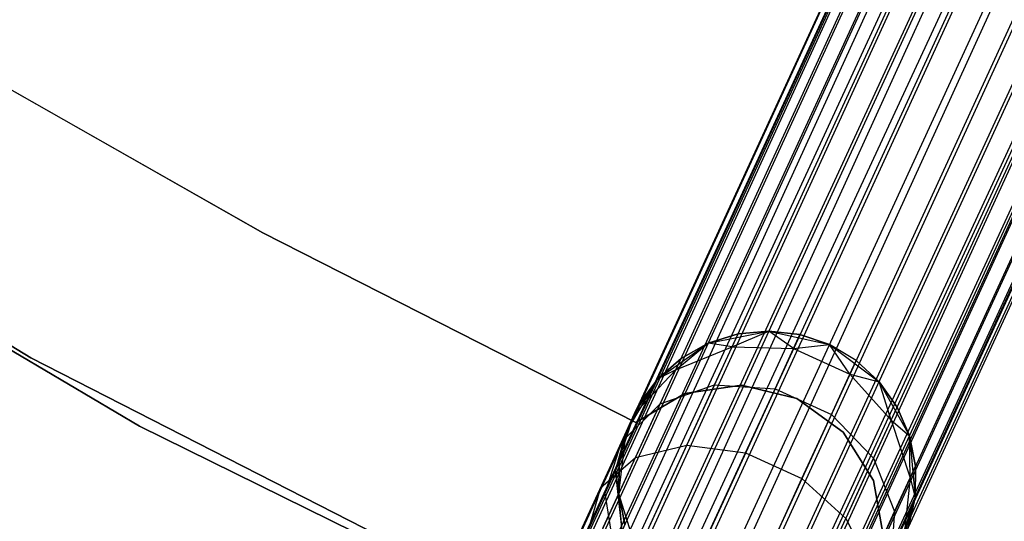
# Model space of a CAD drawing. Extents: x -189 to 189, y -189 to 189.
# Tile 76 of 256: x -30.25 to -23.64, y -55.2 to -51.83. Entities that reach past the tile are written whole.
import ezdxf

# ---------------------------------------------------------------- set-up
doc = ezdxf.new("R2010")
doc.units = 0
doc.header["$LTSCALE"] = 25.4
doc.layers.get('0').update_dxf_attribs({"linetype": 'CONTINUOUS'})

# ---------------------------------------------------------------- blocks, each defined once
blk = doc.blocks.new('CAMELEON-KENAI-C-12244_STL')
at = {"color": 0}
for p, q in [((-71.293, -152.6573, -9.3955), (-18.947, -38.8797, -9.3955)), ((-71.293, -152.6573, -9.3955), (-18.947, -38.8797, -9.3955)), ((-71.293, -152.6573, -9.3955), (-18.9075, -38.8978, -9.191)), ((-71.293, -152.6573, -9.3955), (-18.9075, -38.8978, -9.191)), ((-71.2535, -152.6755, -9.809), (-18.947, -38.8797, -9.6045)), ((-71.2535, -152.6755, -9.809), (-18.947, -38.8797, -9.3955)), ((-71.2535, -152.6755, -9.809), (-18.947, -38.8797, -9.6045)), ((-71.2535, -152.6755, -9.809), (-18.947, -38.8797, -9.3955)), ((-71.2535, -152.6755, -9.809), (-18.9075, -38.8978, -9.809)), ((-71.2535, -152.6755, -9.809), (-18.9075, -38.8978, -9.809)), ((-71.1763, -152.711, -9), (-18.9075, -38.8978, -9.191)), ((-71.1763, -152.711, -9), (-18.9075, -38.8978, -9.191)), ((-71.1763, -152.711, -9), (-18.8302, -38.9334, -9)), ((-71.1763, -152.711, -9), (-18.8302, -38.9334, -9)), ((-71.0646, -152.7624, -10.1691), (-18.9075, -38.8978, -9.809)), ((-71.0646, -152.7624, -10.1691), (-18.9075, -38.8978, -9.809)), ((-71.0646, -152.7624, -10.1691), (-18.8302, -38.9334, -10)), ((-71.0646, -152.7624, -10.1691), (-18.8302, -38.9334, -10)), ((-18.7186, -38.9847, -8.8309), (-71.1763, -152.711, -9)), ((-18.7186, -38.9847, -8.8309), (-71.1763, -152.711, -9)), ((-71.0646, -152.7624, -10.1691), (-18.7186, -38.9847, -10.1691)), ((-71.0646, -152.7624, -10.1691), (-18.7186, -38.9847, -10.1691)), ((-70.759, -152.903, -10.4135), (-18.7186, -38.9847, -10.1691)), ((-70.759, -152.903, -10.4135), (-18.7186, -38.9847, -10.1691)), ((-18.5774, -39.0497, -8.691), (-71.1763, -152.711, -9)), ((-18.5774, -39.0497, -8.691), (-71.1763, -152.711, -9)), ((-70.9235, -152.8273, -8.691), (-18.5774, -39.0497, -8.691)), ((-70.9235, -152.8273, -8.691), (-18.5774, -39.0497, -8.691)), ((-70.759, -152.903, -10.4135), (-18.5774, -39.0497, -10.309)), ((-70.759, -152.903, -10.4135), (-18.5774, -39.0497, -10.309)), ((-18.413, -39.1253, -8.5864), (-70.9235, -152.8273, -8.691)), ((-18.413, -39.1253, -8.5864), (-70.9235, -152.8273, -8.691)), ((-70.759, -152.903, -10.4135), (-18.413, -39.1253, -10.4135)), ((-70.759, -152.903, -10.4135), (-18.413, -39.1253, -10.4135)), ((-18.413, -39.1253, -10.4135), (-70.3895, -153.073, -10.5)), ((-18.413, -39.1253, -10.4135), (-70.3895, -153.073, -10.5)), ((-18.2323, -39.2084, -8.5219), (-70.9235, -152.8273, -8.691)), ((-18.2323, -39.2084, -8.5219), (-70.9235, -152.8273, -8.691)), ((-18.2323, -39.2084, -8.5219), (-70.5784, -152.9861, -8.5219)), ((-18.2323, -39.2084, -8.5219), (-70.5784, -152.9861, -8.5219)), ((-18.2323, -39.2084, -10.4781), (-70.3895, -153.073, -10.5)), ((-18.2323, -39.2084, -10.4781), (-70.3895, -153.073, -10.5)), ((-18.0435, -39.2953, -8.5), (-70.3895, -153.073, -8.5)), ((-18.0435, -39.2953, -8.5), (-70.3895, -153.073, -8.5)), ((-18.0435, -39.2953, -10.5), (-70.3895, -153.073, -10.5)), ((-18.0435, -39.2953, -10.5), (-70.3895, -153.073, -10.5)), ((-18.0435, -39.2953, -10.5), (-70.02, -153.243, -10.4135)), ((-18.0435, -39.2953, -10.5), (-70.02, -153.243, -10.4135)), ((-70.2006, -153.1599, -8.5219), (-17.8546, -39.3822, -8.5219)), ((-70.2006, -153.1599, -8.5219), (-17.8546, -39.3822, -8.5219)), ((-17.8546, -39.3822, -10.4781), (-70.02, -153.243, -10.4135)), ((-17.8546, -39.3822, -10.4781), (-70.02, -153.243, -10.4135)), ((-17.674, -39.4653, -8.5864), (-70.2006, -153.1599, -8.5219)), ((-17.674, -39.4653, -8.5864), (-70.2006, -153.1599, -8.5219)), ((-70.02, -153.243, -10.4135), (-17.674, -39.4653, -10.4135)), ((-70.02, -153.243, -10.4135), (-17.674, -39.4653, -10.4135)), ((-17.5095, -39.541, -8.691), (-70.2006, -153.1599, -8.5219)), ((-17.5095, -39.541, -8.691), (-70.2006, -153.1599, -8.5219)), ((-70.02, -153.243, -10.4135), (-17.5095, -39.541, -10.309)), ((-70.02, -153.243, -10.4135), (-17.5095, -39.541, -10.309)), ((-17.5095, -39.541, -8.691), (-69.8555, -153.3187, -8.691)), ((-17.5095, -39.541, -8.691), (-69.8555, -153.3187, -8.691)), ((-69.7144, -153.3836, -10.1691), (-17.5095, -39.541, -10.309)), ((-69.7144, -153.3836, -10.1691), (-17.5095, -39.541, -10.309)), ((-17.3683, -39.6059, -8.8309), (-69.8555, -153.3187, -8.691)), ((-17.3683, -39.6059, -8.8309), (-69.8555, -153.3187, -8.691)), ((-69.7144, -153.3836, -10.1691), (-17.3683, -39.6059, -10.1691)), ((-69.7144, -153.3836, -10.1691), (-17.3683, -39.6059, -10.1691)), ((-17.3683, -39.6059, -8.8309), (-69.6028, -153.435, -9)), ((-17.3683, -39.6059, -8.8309), (-69.6028, -153.435, -9)), ((-17.2567, -39.6573, -9), (-69.6028, -153.435, -9)), ((-17.2567, -39.6573, -9), (-69.6028, -153.435, -9)), ((-69.5255, -153.4705, -9.809), (-17.3683, -39.6059, -10.1691)), ((-69.5255, -153.4705, -9.809), (-17.3683, -39.6059, -10.1691)), ((-69.5255, -153.4705, -9.809), (-17.2567, -39.6573, -10)), ((-69.5255, -153.4705, -9.809), (-17.2567, -39.6573, -10)), ((-69.6028, -153.435, -9), (-17.1795, -39.6928, -9.191)), ((-69.6028, -153.435, -9), (-17.1795, -39.6928, -9.191)), ((-69.6028, -153.435, -9), (-17.14, -39.711, -9.3955)), ((-69.6028, -153.435, -9), (-17.14, -39.711, -9.3955)), ((-69.5255, -153.4705, -9.809), (-17.1795, -39.6928, -9.809)), ((-69.5255, -153.4705, -9.809), (-17.1795, -39.6928, -9.809)), ((-69.486, -153.4887, -9.3955), (-17.1795, -39.6928, -9.809)), ((-69.486, -153.4887, -9.3955), (-17.1795, -39.6928, -9.809)), ((-69.486, -153.4887, -9.3955), (-17.14, -39.711, -9.3955)), ((-69.486, -153.4887, -9.3955), (-17.14, -39.711, -9.6045)), ((-69.486, -153.4887, -9.3955), (-17.14, -39.711, -9.3955)), ((-69.486, -153.4887, -9.3955), (-17.14, -39.711, -9.6045)), ((-30.1764, -54.101, -167), (-34.1345, -51.6935, -167)), ((-34.1345, -51.6935, -168), (-30.1764, -54.101, -168)), ((-30.1764, -54.101, -167), (-34.1345, -51.6935, -167)), ((-34.1345, -51.6935, -168), (-30.1764, -54.101, -168)), ((-28.6191, -53.2624, -165), (-31.0616, -51.8751, -165)), ((-31.0616, -51.8751, -167), (-28.6191, -53.2624, -167)), ((-31.0616, -51.8751, -167), (-28.6191, -53.2624, -167)), ((-28.6191, -53.2624, -165), (-31.0616, -51.8751, -165)), ((-29.4471, -54.5585, -160.5), (-33.4885, -52.174, -160.5)), ((-33.4885, -52.174, -170), (-29.4471, -54.5585, -170)), ((-33.4885, -52.174, -170), (-29.4471, -54.5585, -170)), ((-29.4471, -54.5585, -160.5), (-33.4885, -52.174, -160.5)), ((-26.1148, -54.5348, -165), (-28.6191, -53.2624, -165)), ((-28.6191, -53.2624, -165), (-28.6191, -53.2624, -167)), ((-28.6191, -53.2624, -167), (-26.1148, -54.5348, -167)), ((-28.6191, -53.2624, -165), (-28.6191, -53.2624, -167)), ((-28.6191, -53.2624, -167), (-26.1148, -54.5348, -167)), ((-26.1148, -54.5348, -165), (-28.6191, -53.2624, -165)), ((-25.6278, -54.0024, -167), (-25.2201, -53.921, -167)), ((-25.6278, -54.0024, -167), (-25.2201, -53.921, -167)), ((-25.4682, -54.0272, -160.773), (-25.2201, -53.921, -161.5)), ((-25.4682, -54.0272, -160.773), (-25.2201, -53.921, -161.5)), ((-25.2201, -53.921, -161.5), (-25.4282, -53.9403, -161.5)), ((-25.4282, -53.9403, -161.5), (-25.2201, -53.921, -167)), ((-25.4282, -53.9403, -161.5), (-25.2201, -53.921, -167)), ((-25.2201, -53.921, -161.5), (-25.4282, -53.9403, -161.5)), ((-25.2201, -53.921, -167), (-24.8144, -54.0125, -167)), ((-25.0549, -54.0376, -160.7292), (-25.2201, -53.921, -161.5)), ((-25.0549, -54.0376, -160.7292), (-25.2201, -53.921, -161.5)), ((-25.0124, -53.9454, -161.5), (-25.2201, -53.921, -161.5)), ((-25.2201, -53.921, -167), (-24.8144, -54.0125, -167)), ((-25.2201, -53.921, -167), (-25.0124, -53.9454, -161.5)), ((-25.2201, -53.921, -161.5), (-25.2201, -53.921, -167)), ((-25.2201, -53.921, -161.5), (-25.2201, -53.921, -167)), ((-25.0124, -53.9454, -161.5), (-25.2201, -53.921, -161.5)), ((-25.2201, -53.921, -167), (-25.0124, -53.9454, -161.5)), ((-25.9672, -54.2427, -167), (-25.6278, -54.0024, -167)), ((-25.9672, -54.2427, -167), (-25.6278, -54.0024, -167)), ((-25.8458, -54.1821, -160.853), (-25.6278, -54.0024, -161.5)), ((-25.8458, -54.1821, -160.853), (-25.6278, -54.0024, -161.5)), ((-25.6278, -54.0024, -161.5), (-25.8102, -54.1047, -161.5)), ((-25.8102, -54.1047, -161.5), (-25.6278, -54.0024, -167)), ((-25.8102, -54.1047, -161.5), (-25.6278, -54.0024, -167)), ((-25.6278, -54.0024, -161.5), (-25.8102, -54.1047, -161.5)), ((-25.4282, -53.9403, -161.5), (-25.6278, -54.0024, -161.5)), ((-25.6278, -54.0024, -167), (-25.4282, -53.9403, -161.5)), ((-25.4282, -53.9403, -161.5), (-25.6278, -54.0024, -161.5)), ((-25.6278, -54.0024, -167), (-25.4282, -53.9403, -161.5)), ((-25.4682, -54.0272, -160.773), (-25.6278, -54.0024, -161.5)), ((-25.4682, -54.0272, -160.773), (-25.6278, -54.0024, -161.5)), ((-25.6278, -54.0024, -161.5), (-25.6278, -54.0024, -167)), ((-25.6278, -54.0024, -161.5), (-25.6278, -54.0024, -167)), ((-25.4682, -54.0272, -160.773), (-25.4282, -53.9403, -161.5)), ((-25.4682, -54.0272, -160.773), (-25.4282, -53.9403, -161.5)), ((-25.0549, -54.0376, -160.7292), (-25.0124, -53.9454, -161.5)), ((-25.0549, -54.0376, -160.7292), (-25.0124, -53.9454, -161.5)), ((-24.8144, -54.0125, -161.5), (-25.0124, -53.9454, -161.5)), ((-25.0124, -53.9454, -161.5), (-24.8144, -54.0125, -167)), ((-24.8144, -54.0125, -161.5), (-25.0124, -53.9454, -161.5)), ((-25.0124, -53.9454, -161.5), (-24.8144, -54.0125, -167)), ((-25.8458, -54.1821, -160.853), (-25.4682, -54.0272, -160.773)), ((-25.8458, -54.1821, -160.853), (-25.4682, -54.0272, -160.773)), ((-25.5855, -54.2822, -160.0955), (-25.4682, -54.0272, -160.773)), ((-25.5855, -54.2822, -160.0955), (-25.4682, -54.0272, -160.773)), ((-25.4682, -54.0272, -160.773), (-25.0549, -54.0376, -160.7292)), ((-25.4682, -54.0272, -160.773), (-25.0549, -54.0376, -160.7292)), ((-25.1792, -54.3079, -160.0109), (-25.0549, -54.0376, -160.7292)), ((-25.1792, -54.3079, -160.0109), (-25.0549, -54.0376, -160.7292)), ((-25.0549, -54.0376, -160.7292), (-24.8144, -54.0125, -161.5)), ((-25.0549, -54.0376, -160.7292), (-24.8144, -54.0125, -161.5)), ((-25.0549, -54.0376, -160.7292), (-24.6771, -54.2114, -160.7292)), ((-25.0549, -54.0376, -160.7292), (-24.6771, -54.2114, -160.7292)), ((-24.8144, -54.0125, -167), (-24.4811, -54.261, -167)), ((-24.6771, -54.2114, -160.7292), (-24.8144, -54.0125, -161.5)), ((-24.6771, -54.2114, -160.7292), (-24.8144, -54.0125, -161.5)), ((-24.6347, -54.1192, -161.5), (-24.8144, -54.0125, -161.5)), ((-24.8144, -54.0125, -161.5), (-24.8144, -54.0125, -167)), ((-24.8144, -54.0125, -161.5), (-24.8144, -54.0125, -167)), ((-24.6347, -54.1192, -161.5), (-24.8144, -54.0125, -161.5)), ((-24.6347, -54.1192, -161.5), (-24.8144, -54.0125, -167)), ((-24.6347, -54.1192, -161.5), (-24.8144, -54.0125, -167)), ((-24.8144, -54.0125, -167), (-24.4811, -54.261, -167)), ((-26.0495, -56.206, -167), (-30.1764, -54.101, -167)), ((-30.1764, -54.101, -167), (-30.1764, -54.101, -168)), ((-30.1764, -54.101, -168), (-26.0495, -56.206, -168)), ((-30.1764, -54.101, -167), (-30.1764, -54.101, -168)), ((-26.0495, -56.206, -167), (-30.1764, -54.101, -167)), ((-30.1764, -54.101, -168), (-26.0495, -56.206, -168)), ((-25.8102, -54.1047, -161.5), (-25.9672, -54.2427, -161.5)), ((-25.9672, -54.2427, -167), (-25.8102, -54.1047, -161.5)), ((-25.8102, -54.1047, -161.5), (-25.9672, -54.2427, -161.5)), ((-25.9672, -54.2427, -167), (-25.8102, -54.1047, -161.5)), ((-25.8458, -54.1821, -160.853), (-25.8102, -54.1047, -161.5)), ((-25.8458, -54.1821, -160.853), (-25.8102, -54.1047, -161.5)), ((-24.6771, -54.2114, -160.7292), (-24.6347, -54.1192, -161.5)), ((-24.6771, -54.2114, -160.7292), (-24.6347, -54.1192, -161.5)), ((-24.4811, -54.261, -161.5), (-24.6347, -54.1192, -161.5)), ((-24.6347, -54.1192, -161.5), (-24.4811, -54.261, -167)), ((-24.6347, -54.1192, -161.5), (-24.4811, -54.261, -167)), ((-24.4811, -54.261, -161.5), (-24.6347, -54.1192, -161.5)), ((-26.1222, -54.4754, -160.9553), (-25.8458, -54.1821, -160.853)), ((-26.1222, -54.4754, -160.9553), (-25.8458, -54.1821, -160.853)), ((-25.8458, -54.1821, -160.853), (-25.9672, -54.2427, -161.5)), ((-25.8458, -54.1821, -160.853), (-25.9672, -54.2427, -161.5)), ((-25.9501, -54.409, -160.25), (-25.8458, -54.1821, -160.853)), ((-25.9501, -54.409, -160.25), (-25.8458, -54.1821, -160.853)), ((-26.1796, -54.6002, -167), (-25.9672, -54.2427, -167)), ((-26.1796, -54.6002, -167), (-25.9672, -54.2427, -167)), ((-26.1222, -54.4754, -160.9553), (-25.9672, -54.2427, -161.5)), ((-26.1222, -54.4754, -160.9553), (-25.9672, -54.2427, -161.5)), ((-25.9672, -54.2427, -161.5), (-26.0922, -54.4103, -161.5)), ((-26.0922, -54.4103, -161.5), (-25.9672, -54.2427, -167)), ((-26.0922, -54.4103, -161.5), (-25.9672, -54.2427, -167)), ((-25.9672, -54.2427, -161.5), (-26.0922, -54.4103, -161.5)), ((-25.9672, -54.2427, -161.5), (-25.9672, -54.2427, -167)), ((-25.9672, -54.2427, -161.5), (-25.9672, -54.2427, -167)), ((-24.8014, -54.4817, -160.0109), (-24.6771, -54.2114, -160.7292)), ((-24.8014, -54.4817, -160.0109), (-24.6771, -54.2114, -160.7292)), ((-24.6771, -54.2114, -160.7292), (-24.4811, -54.261, -161.5)), ((-24.6771, -54.2114, -160.7292), (-24.4811, -54.261, -161.5)), ((-24.6771, -54.2114, -160.7292), (-24.4003, -54.5186, -160.773)), ((-24.6771, -54.2114, -160.7292), (-24.4003, -54.5186, -160.773)), ((-24.4811, -54.261, -167), (-24.2776, -54.6236, -167)), ((-24.4003, -54.5186, -160.773), (-24.4811, -54.261, -161.5)), ((-24.4003, -54.5186, -160.773), (-24.4811, -54.261, -161.5)), ((-24.3603, -54.4316, -161.5), (-24.4811, -54.261, -161.5)), ((-24.4811, -54.261, -167), (-24.3603, -54.4316, -161.5)), ((-24.4811, -54.261, -167), (-24.2776, -54.6236, -167)), ((-24.4811, -54.261, -161.5), (-24.4811, -54.261, -167)), ((-24.4811, -54.261, -161.5), (-24.4811, -54.261, -167)), ((-24.3603, -54.4316, -161.5), (-24.4811, -54.261, -161.5)), ((-24.4811, -54.261, -167), (-24.3603, -54.4316, -161.5)), ((-25.9501, -54.409, -160.25), (-25.5855, -54.2822, -160.0955)), ((-25.9501, -54.409, -160.25), (-25.5855, -54.2822, -160.0955)), ((-25.4053, -54.284, -165), (-25.7845, -54.3401, -165)), ((-25.7845, -54.3401, -167), (-25.4053, -54.284, -167)), ((-25.7845, -54.3401, -167), (-25.4053, -54.284, -167)), ((-25.4053, -54.284, -165), (-25.7845, -54.3401, -165)), ((-25.7721, -54.6877, -159.5137), (-25.5855, -54.2822, -160.0955)), ((-25.7721, -54.6877, -159.5137), (-25.5855, -54.2822, -160.0955)), ((-25.5855, -54.2822, -160.0955), (-25.1792, -54.3079, -160.0109)), ((-25.5855, -54.2822, -160.0955), (-25.1792, -54.3079, -160.0109)), ((-25.0327, -54.3746, -165), (-25.4053, -54.284, -165)), ((-25.4053, -54.284, -165), (-25.4053, -54.284, -167)), ((-25.4053, -54.284, -167), (-25.0327, -54.3746, -167)), ((-25.4053, -54.284, -165), (-25.4053, -54.284, -167)), ((-25.4053, -54.284, -167), (-25.0327, -54.3746, -167)), ((-25.0327, -54.3746, -165), (-25.4053, -54.284, -165)), ((-25.377, -54.7379, -159.3941), (-25.1792, -54.3079, -160.0109)), ((-25.377, -54.7379, -159.3941), (-25.1792, -54.3079, -160.0109)), ((-25.1792, -54.3079, -160.0109), (-24.8014, -54.4817, -160.0109)), ((-25.1792, -54.3079, -160.0109), (-24.8014, -54.4817, -160.0109)), ((-25.7845, -54.3401, -165), (-26.1148, -54.5348, -165)), ((-26.1148, -54.5348, -167), (-25.7845, -54.3401, -167)), ((-26.1148, -54.5348, -167), (-25.7845, -54.3401, -167)), ((-25.7845, -54.3401, -165), (-26.1148, -54.5348, -165)), ((-25.7845, -54.3401, -165), (-25.7845, -54.3401, -167)), ((-25.7845, -54.3401, -165), (-25.7845, -54.3401, -167)), ((-24.7217, -54.5989, -165), (-25.0327, -54.3746, -165)), ((-25.0327, -54.3746, -165), (-25.0327, -54.3746, -167)), ((-25.0327, -54.3746, -167), (-24.7217, -54.5989, -167)), ((-25.0327, -54.3746, -165), (-25.0327, -54.3746, -167)), ((-25.0327, -54.3746, -167), (-24.7217, -54.5989, -167)), ((-24.7217, -54.5989, -165), (-25.0327, -54.3746, -165)), ((-26.21, -54.6664, -160.4477), (-25.9501, -54.409, -160.25)), ((-26.21, -54.6664, -160.4477), (-25.9501, -54.409, -160.25)), ((-26.1796, -54.6002, -167), (-26.0922, -54.4103, -161.5)), ((-26.1796, -54.6002, -167), (-26.0922, -54.4103, -161.5)), ((-26.1222, -54.4754, -160.9553), (-26.0922, -54.4103, -161.5)), ((-26.1222, -54.4754, -160.9553), (-26.0922, -54.4103, -161.5)), ((-26.1162, -54.7699, -159.7322), (-25.9501, -54.409, -160.25)), ((-26.1162, -54.7699, -159.7322), (-25.9501, -54.409, -160.25)), ((-24.4003, -54.5186, -160.773), (-24.3603, -54.4316, -161.5)), ((-24.4003, -54.5186, -160.773), (-24.3603, -54.4316, -161.5)), ((-24.2776, -54.6236, -161.5), (-24.3603, -54.4316, -161.5)), ((-24.3603, -54.4316, -161.5), (-24.2776, -54.6236, -167)), ((-24.3603, -54.4316, -161.5), (-24.2776, -54.6236, -167)), ((-24.2776, -54.6236, -161.5), (-24.3603, -54.4316, -161.5)), ((-26.2496, -54.8565, -161.0623), (-26.1222, -54.4754, -160.9553)), ((-26.2496, -54.8565, -161.0623), (-26.1222, -54.4754, -160.9553)), ((-26.21, -54.6664, -160.4477), (-26.1222, -54.4754, -160.9553)), ((-26.21, -54.6664, -160.4477), (-26.1222, -54.4754, -160.9553)), ((-26.1222, -54.4754, -160.9553), (-26.1796, -54.6002, -161.5)), ((-26.1222, -54.4754, -160.9553), (-26.1796, -54.6002, -161.5)), ((-24.9993, -54.9116, -159.3941), (-24.8014, -54.4817, -160.0109)), ((-24.9993, -54.9116, -159.3941), (-24.8014, -54.4817, -160.0109)), ((-24.8014, -54.4817, -160.0109), (-24.5176, -54.7735, -160.0955)), ((-24.8014, -54.4817, -160.0109), (-24.5176, -54.7735, -160.0955)), ((-24.5176, -54.7735, -160.0955), (-24.4003, -54.5186, -160.773)), ((-24.5176, -54.7735, -160.0955), (-24.4003, -54.5186, -160.773)), ((-24.4003, -54.5186, -160.773), (-24.2776, -54.6236, -161.5)), ((-24.4003, -54.5186, -160.773), (-24.2776, -54.6236, -161.5)), ((-24.4003, -54.5186, -160.773), (-24.2723, -54.906, -160.853)), ((-24.4003, -54.5186, -160.773), (-24.2723, -54.906, -160.853)), ((-25.237, -56.6304, -160.5), (-29.4471, -54.5585, -160.5)), ((-29.4471, -54.5585, -170), (-25.237, -56.6304, -170)), ((-29.4471, -54.5585, -170), (-25.237, -56.6304, -170)), ((-29.4471, -54.5585, -170), (-29.4471, -54.5585, -160.5)), ((-25.237, -56.6304, -160.5), (-29.4471, -54.5585, -160.5)), ((-29.4471, -54.5585, -170), (-29.4471, -54.5585, -160.5)), ((-26.1148, -54.5348, -165), (-26.1148, -54.5348, -167)), ((-26.1148, -54.5348, -165), (-26.1148, -54.5348, -167)), ((-24.5179, -54.9236, -165), (-24.7217, -54.5989, -165)), ((-24.7217, -54.5989, -165), (-24.7217, -54.5989, -167)), ((-24.7217, -54.5989, -167), (-24.5179, -54.9236, -167)), ((-24.7217, -54.5989, -165), (-24.7217, -54.5989, -167)), ((-24.7217, -54.5989, -167), (-24.5179, -54.9236, -167)), ((-24.5179, -54.9236, -165), (-24.7217, -54.5989, -165)), ((-26.2496, -54.8565, -161.0623), (-26.1796, -54.6002, -161.5)), ((-26.2496, -54.8565, -161.0623), (-26.1796, -54.6002, -161.5)), ((-26.2281, -55.0132, -167), (-26.1796, -54.6002, -167)), ((-26.2281, -55.0132, -167), (-26.1796, -54.6002, -167)), ((-26.1796, -54.6002, -161.5), (-26.2255, -54.8042, -161.5)), ((-26.2255, -54.8042, -161.5), (-26.1796, -54.6002, -167)), ((-26.2255, -54.8042, -161.5), (-26.1796, -54.6002, -167)), ((-26.1796, -54.6002, -161.5), (-26.2255, -54.8042, -161.5)), ((-26.1796, -54.6002, -161.5), (-26.1796, -54.6002, -167)), ((-26.1796, -54.6002, -161.5), (-26.1796, -54.6002, -167)), ((-24.2776, -54.6236, -167), (-24.2392, -55.0377, -167)), ((-24.2723, -54.906, -160.853), (-24.2776, -54.6236, -161.5)), ((-24.2723, -54.906, -160.853), (-24.2776, -54.6236, -161.5)), ((-24.2367, -54.8287, -161.5), (-24.2776, -54.6236, -161.5)), ((-24.2776, -54.6236, -167), (-24.2367, -54.8287, -161.5)), ((-24.2776, -54.6236, -167), (-24.2392, -55.0377, -167)), ((-24.2776, -54.6236, -161.5), (-24.2776, -54.6236, -167)), ((-24.2776, -54.6236, -161.5), (-24.2776, -54.6236, -167)), ((-24.2367, -54.8287, -161.5), (-24.2776, -54.6236, -161.5)), ((-24.2776, -54.6236, -167), (-24.2367, -54.8287, -161.5)), ((-26.3498, -54.9703, -160.0119), (-26.21, -54.6664, -160.4477)), ((-26.3498, -54.9703, -160.0119), (-26.21, -54.6664, -160.4477)), ((-26.3202, -55.01, -160.6545), (-26.21, -54.6664, -160.4477)), ((-26.3202, -55.01, -160.6545), (-26.21, -54.6664, -160.4477)), ((-26.1162, -54.7699, -159.7322), (-25.7721, -54.6877, -159.5137)), ((-26.1162, -54.7699, -159.7322), (-25.7721, -54.6877, -159.5137)), ((-26.0153, -55.2162, -159.0673), (-25.7721, -54.6877, -159.5137)), ((-26.0153, -55.2162, -159.0673), (-25.7721, -54.6877, -159.5137)), ((-25.7721, -54.6877, -159.5137), (-25.377, -54.7379, -159.3941)), ((-25.7721, -54.6877, -159.5137), (-25.377, -54.7379, -159.3941)), ((-26.3498, -54.9703, -160.0119), (-26.1162, -54.7699, -159.7322)), ((-26.3498, -54.9703, -160.0119), (-26.1162, -54.7699, -159.7322)), ((-26.3326, -55.2403, -159.3349), (-26.1162, -54.7699, -159.7322)), ((-26.3326, -55.2403, -159.3349), (-26.1162, -54.7699, -159.7322)), ((-25.6348, -55.2982, -158.9209), (-25.377, -54.7379, -159.3941)), ((-25.6348, -55.2982, -158.9209), (-25.377, -54.7379, -159.3941)), ((-25.377, -54.7379, -159.3941), (-24.9993, -54.9116, -159.3941)), ((-25.377, -54.7379, -159.3941), (-24.9993, -54.9116, -159.3941)), ((-24.7041, -55.1791, -159.5137), (-24.5176, -54.7735, -160.0955)), ((-24.7041, -55.1791, -159.5137), (-24.5176, -54.7735, -160.0955)), ((-24.5176, -54.7735, -160.0955), (-24.3766, -55.1329, -160.25)), ((-24.5176, -54.7735, -160.0955), (-24.3766, -55.1329, -160.25)), ((-26.3202, -55.01, -160.6545), (-26.2496, -54.8565, -161.0623)), ((-26.3202, -55.01, -160.6545), (-26.2496, -54.8565, -161.0623)), ((-26.2496, -54.8565, -161.0623), (-26.2255, -54.8042, -161.5)), ((-26.2496, -54.8565, -161.0623), (-26.2255, -54.8042, -161.5)), ((-26.2061, -55.2594, -161.1555), (-26.2496, -54.8565, -161.0623)), ((-26.2496, -54.8565, -161.0623), (-26.2281, -55.0132, -161.5)), ((-26.2496, -54.8565, -161.0623), (-26.2281, -55.0132, -161.5)), ((-26.2061, -55.2594, -161.1555), (-26.2496, -54.8565, -161.0623)), ((-26.2255, -54.8042, -161.5), (-26.2281, -55.0132, -161.5)), ((-26.2281, -55.0132, -167), (-26.2255, -54.8042, -161.5)), ((-26.2255, -54.8042, -161.5), (-26.2281, -55.0132, -161.5)), ((-26.2281, -55.0132, -167), (-26.2255, -54.8042, -161.5)), ((-24.2723, -54.906, -160.853), (-24.2367, -54.8287, -161.5)), ((-24.2723, -54.906, -160.853), (-24.2367, -54.8287, -161.5)), ((-24.2392, -55.0377, -161.5), (-24.2367, -54.8287, -161.5)), ((-24.2367, -54.8287, -161.5), (-24.2392, -55.0377, -167)), ((-24.2367, -54.8287, -161.5), (-24.2392, -55.0377, -167)), ((-24.2392, -55.0377, -161.5), (-24.2367, -54.8287, -161.5)), ((-25.2571, -55.472, -158.9209), (-24.9993, -54.9116, -159.3941)), ((-25.2571, -55.472, -158.9209), (-24.9993, -54.9116, -159.3941)), ((-24.9993, -54.9116, -159.3941), (-24.7041, -55.1791, -159.5137)), ((-24.9993, -54.9116, -159.3941), (-24.7041, -55.1791, -159.5137)), ((-24.4513, -55.3012, -165), (-24.5179, -54.9236, -165)), ((-24.5179, -54.9236, -165), (-24.5179, -54.9236, -167)), ((-24.5179, -54.9236, -167), (-24.4513, -55.3012, -167)), ((-24.5179, -54.9236, -165), (-24.5179, -54.9236, -167)), ((-24.5179, -54.9236, -167), (-24.4513, -55.3012, -167)), ((-24.4513, -55.3012, -165), (-24.5179, -54.9236, -165)), ((-24.3766, -55.1329, -160.25), (-24.2723, -54.906, -160.853)), ((-24.3766, -55.1329, -160.25), (-24.2723, -54.906, -160.853)), ((-24.2723, -54.906, -160.853), (-24.3152, -55.3068, -160.9553)), ((-24.2723, -54.906, -160.853), (-24.3152, -55.3068, -160.9553)), ((-24.2723, -54.906, -160.853), (-24.2392, -55.0377, -161.5)), ((-24.2723, -54.906, -160.853), (-24.2392, -55.0377, -161.5)), ((-26.532, -55.3662, -159.6774), (-26.3498, -54.9703, -160.0119)), ((-26.532, -55.3662, -159.6774), (-26.3498, -54.9703, -160.0119)), ((-26.4326, -55.2541, -160.3043), (-26.3498, -54.9703, -160.0119)), ((-26.4326, -55.2541, -160.3043), (-26.3498, -54.9703, -160.0119)), ((-26.4326, -55.2541, -160.3043), (-26.3202, -55.01, -160.6545)), ((-26.4326, -55.2541, -160.3043), (-26.3202, -55.01, -160.6545)), ((-26.2617, -55.3802, -160.8346), (-26.3202, -55.01, -160.6545)), ((-26.2617, -55.3802, -160.8346), (-26.3202, -55.01, -160.6545)), ((-26.1045, -55.4102, -167), (-26.2281, -55.0132, -167)), ((-26.2061, -55.2594, -161.1555), (-26.2281, -55.0132, -161.5)), ((-26.2281, -55.0132, -161.5), (-26.1872, -55.2182, -161.5)), ((-26.2061, -55.2594, -161.1555), (-26.2281, -55.0132, -161.5)), ((-26.1872, -55.2182, -161.5), (-26.2281, -55.0132, -167)), ((-26.1045, -55.4102, -167), (-26.2281, -55.0132, -167)), ((-26.1872, -55.2182, -161.5), (-26.2281, -55.0132, -167)), ((-26.2281, -55.0132, -161.5), (-26.1872, -55.2182, -161.5)), ((-26.2281, -55.0132, -161.5), (-26.2281, -55.0132, -167)), ((-26.2281, -55.0132, -161.5), (-26.2281, -55.0132, -167)), ((-24.2392, -55.0377, -167), (-24.3726, -55.4316, -167)), ((-24.2392, -55.0377, -167), (-24.3726, -55.4316, -167)), ((-24.3152, -55.3068, -160.9553), (-24.2392, -55.0377, -161.5)), ((-24.3152, -55.3068, -160.9553), (-24.2392, -55.0377, -161.5)), ((-24.2852, -55.2416, -161.5), (-24.2392, -55.0377, -161.5)), ((-24.2392, -55.0377, -167), (-24.2852, -55.2416, -161.5)), ((-24.2852, -55.2416, -161.5), (-24.2392, -55.0377, -161.5)), ((-24.2392, -55.0377, -167), (-24.2852, -55.2416, -161.5)), ((-24.2392, -55.0377, -161.5), (-24.2392, -55.0377, -167)), ((-24.2392, -55.0377, -161.5), (-24.2392, -55.0377, -167)), ((-24.9473, -55.7076, -159.0673), (-24.7041, -55.1791, -159.5137)), ((-24.9473, -55.7076, -159.0673), (-24.7041, -55.1791, -159.5137)), ((-24.7041, -55.1791, -159.5137), (-24.5427, -55.4939, -159.7322)), ((-24.7041, -55.1791, -159.5137), (-24.5427, -55.4939, -159.7322)), ((-24.5427, -55.4939, -159.7322), (-24.3766, -55.1329, -160.25)), ((-24.5427, -55.4939, -159.7322), (-24.3766, -55.1329, -160.25)), ((-24.3766, -55.1329, -160.25), (-24.4031, -55.4978, -160.4477)), ((-24.3766, -55.1329, -160.25), (-24.4031, -55.4978, -160.4477))]:
    blk.add_line(p, q, dxfattribs=at)

msp = doc.modelspace()

# ---------------------------------------------------------------- block references
at = {"color": 0}
msp.add_blockref('CAMELEON-KENAI-C-12244_STL', (0, 0), dxfattribs=at)

doc.saveas('drawing.dxf')
